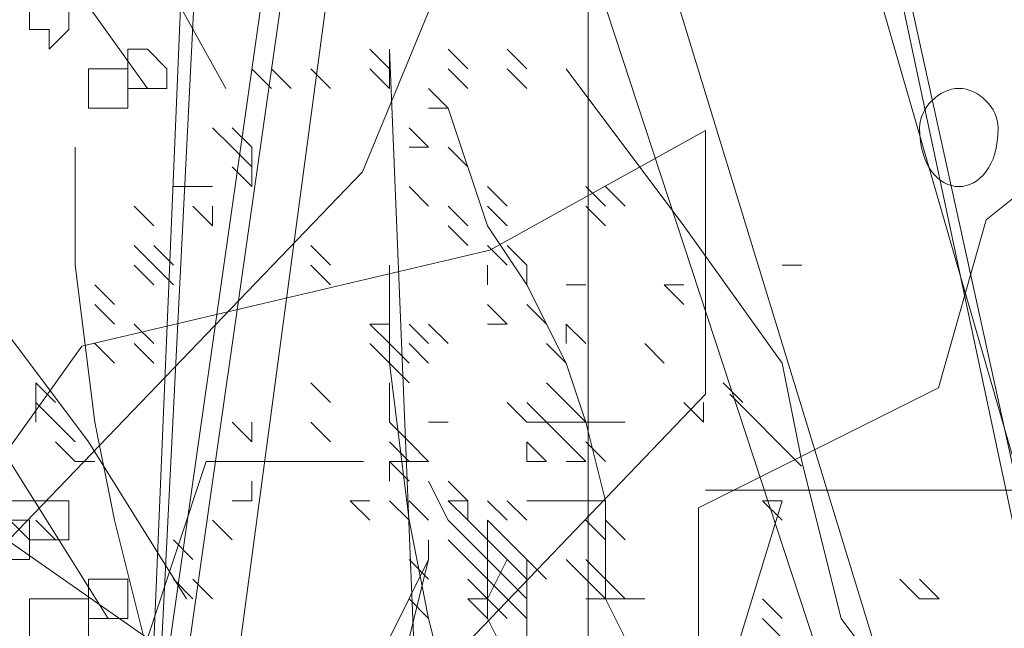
# Model space of a CAD drawing. Header units: millimetres. Extents: x 14400 to 93787, y -21104 to 39413.
# Tile 52 of 256: x 23481.49 to 23489.78, y 9758.14 to 9763.27. Entities that reach past the tile are written whole.
import ezdxf

# ---------------------------------------------------------------- set-up
doc = ezdxf.new("R2010")
doc.units = ezdxf.units.MM
doc.layers.add('_MODUS - zielen', color=66, linetype='Continuous', lineweight=9)
doc.layers.add('Hatch', color=4, linetype='Continuous', lineweight=5)

msp = doc.modelspace()

# ---------------------------------------------------------------- hatches: boundary and pattern name
at = {"layer": 'Hatch', "ltscale": 2, "true_color": 0xc7c7c7}
h = msp.add_hatch(dxfattribs=at)
h.set_pattern_fill('GRATE', color=9, scale=7, angle=90)
h.paths.add_polyline_path([(23182.90184, 9824.23322), (23670.94642, 9824.23322), (23670.94642, 9747.23322), (23182.90184, 9747.23322)])

# ---------------------------------------------------------------- linework, layer by layer
at = {"layer": '_MODUS - zielen', "transparency": 33554687}
for points in [[(23486.75397, 9773.60831), (23491.88334, 9750.27796), (23491.88334, 9750.27796)], [(23486.75397, 9773.60831), (23491.71787, 9750.27796), (23491.71787, 9750.27796)], [(23483.4447, 9772.45007), (23490.72509, 9750.27796), (23490.72509, 9750.27796)], [(23483.4447, 9772.45007), (23490.72509, 9750.27796), (23490.72509, 9750.27796)], [(23483.27924, 9769.80265), (23482.28646, 9750.1125), (23483.11377, 9769.80265)], [(23486.39871, 9768.85579), (23490.1378, 9764.00481), (23490.1378, 9761.98353), (23489.63234, 9761.57932), (23489.2284, 9760.16448), (23487.20765, 9759.15384), (23487.20765, 9752.48381), (23489.2284, 9751.27093), (23491.65416, 9753.89865), (23493.37249, 9756.32414), (23493.37249, 9761.37709), (23491.45219, 9762.7922), (23490.44128, 9762.38773)], [(23483.77099, 9768.04738), (23485.7928, 9765.41966), (23484.37795, 9761.98353), (23479.32461, 9756.72835), (23479.12264, 9757.33478)], [(23483.94109, 9766.32792), (23481.6246, 9750.1125), (23481.6246, 9750.1125)], [(23484.10655, 9766.32792), (23481.79007, 9750.1125), (23481.79007, 9750.1125)], [(23478.75824, 9764.34236), (23478.42731, 9765.33514), (23480.08194, 9765.5006), (23481.40565, 9765.33514), (23482.39843, 9764.1769), (23483.22575, 9762.68772)], [(23480.90926, 9765.16968), (23481.73658, 9763.84597), (23482.5639, 9762.68772)], [(23484.60295, 9762.85319), (23484.43748, 9763.01865), (23484.43748, 9763.01865)], [(23484.60295, 9762.85319), (23484.43748, 9763.01865), (23484.43748, 9763.01865)], [(23484.60295, 9762.85319), (23484.60295, 9763.01865), (23484.60295, 9763.01865)], [(23484.60295, 9762.85319), (23484.60295, 9763.01865), (23484.60295, 9763.01865)], [(23484.60295, 9762.85319), (23484.60295, 9763.01865), (23484.60295, 9763.01865)], [(23484.60295, 9762.85319), (23484.60295, 9763.01865), (23484.60295, 9763.01865)], [(23484.60295, 9762.85319), (23484.60295, 9763.01865), (23484.60295, 9763.01865)], [(23485.09934, 9750.93982), (23484.60295, 9763.01865), (23484.60295, 9763.01865)], [(23485.2648, 9762.85319), (23485.09934, 9763.01865), (23485.09934, 9763.01865)], [(23485.2648, 9762.85319), (23485.09934, 9763.01865), (23485.09934, 9763.01865)], [(23485.76119, 9762.85319), (23485.59573, 9763.01865), (23485.59573, 9763.01865)], [(23483.61016, 9762.68772), (23483.4447, 9762.85319), (23483.4447, 9762.85319)], [(23483.61016, 9762.68772), (23483.4447, 9762.85319), (23483.4447, 9762.85319)], [(23483.61016, 9762.68772), (23483.4447, 9762.85319), (23483.4447, 9762.85319)], [(23483.77563, 9762.68772), (23483.61016, 9762.85319), (23483.61016, 9762.85319)], [(23483.77563, 9762.68772), (23483.61016, 9762.85319), (23483.61016, 9762.85319)], [(23483.77563, 9762.68772), (23483.61016, 9762.85319), (23483.61016, 9762.85319)], [(23483.77563, 9762.68772), (23483.61016, 9762.85319), (23483.61016, 9762.85319)], [(23483.77563, 9762.68772), (23483.61016, 9762.85319), (23483.61016, 9762.85319)], [(23483.77563, 9762.68772), (23483.61016, 9762.85319), (23483.61016, 9762.85319)], [(23484.10655, 9762.68772), (23483.94109, 9762.85319), (23483.94109, 9762.85319)], [(23484.60295, 9762.68772), (23484.43748, 9762.85319), (23484.43748, 9762.85319)], [(23484.60295, 9762.68772), (23484.60295, 9762.85319), (23484.60295, 9762.85319)], [(23484.60295, 9762.68772), (23484.60295, 9762.85319), (23484.60295, 9762.85319)], [(23484.60295, 9762.68772), (23484.60295, 9762.85319), (23484.60295, 9762.85319)], [(23484.60295, 9762.68772), (23484.60295, 9762.85319), (23484.60295, 9762.85319)], [(23484.60295, 9762.68772), (23484.60295, 9762.85319), (23484.60295, 9762.85319)], [(23485.2648, 9762.68772), (23485.09934, 9762.85319), (23485.09934, 9762.85319)], [(23485.76119, 9762.68772), (23485.59573, 9762.85319), (23485.59573, 9762.85319)], [(23489.40139, 9756.8965), (23488.4086, 9758.22021), (23488.07768, 9759.54392), (23487.91221, 9760.37124), (23487.0849, 9761.52948), (23486.09212, 9762.85319)], [(23485.09934, 9762.52226), (23484.93387, 9762.68772), (23484.93387, 9762.68772)], [(23485.09934, 9762.52226), (23484.93387, 9762.52226), (23484.93387, 9762.52226)], [(23485.09934, 9762.52226), (23484.93387, 9762.52226), (23484.93387, 9762.52226)], [(23487.0849, 9750.27796), (23487.25036, 9751.10528), (23486.58851, 9751.60167), (23486.91943, 9752.75992), (23486.58851, 9753.25631), (23487.25036, 9753.91816), (23486.75397, 9754.58001), (23486.91943, 9755.40733), (23486.91943, 9756.06919), (23486.91943, 9756.8965), (23486.75397, 9757.72382), (23486.42304, 9758.38567), (23486.42304, 9758.55114), (23486.42304, 9759.21299), (23486.25758, 9759.87485), (23486.09212, 9760.37124), (23485.76119, 9761.03309), (23485.43026, 9761.52948), (23485.09934, 9762.52226)], [(23483.27924, 9762.19133), (23483.11377, 9762.3568), (23483.11377, 9762.3568)], [(23483.27924, 9762.19133), (23483.11377, 9762.3568), (23483.11377, 9762.3568)], [(23483.27924, 9762.19133), (23483.11377, 9762.3568), (23483.11377, 9762.3568)], [(23483.4447, 9762.19133), (23483.27924, 9762.3568), (23483.27924, 9762.3568)], [(23483.4447, 9762.19133), (23483.27924, 9762.3568), (23483.27924, 9762.3568)], [(23483.4447, 9762.19133), (23483.27924, 9762.3568), (23483.27924, 9762.3568)], [(23483.4447, 9762.19133), (23483.27924, 9762.3568), (23483.27924, 9762.3568)], [(23484.93387, 9762.19133), (23484.76841, 9762.3568), (23484.76841, 9762.3568)], [(23487.26733, 9760.11077), (23482.61885, 9755.25979), (23478.77825, 9754.04718), (23477.97037, 9754.85559), (23482.01294, 9760.51497), (23485.44854, 9761.32351), (23487.26733, 9762.33416), (23487.26733, 9760.11077)], [(23483.61016, 9750.93982), (23483.4447, 9753.09084), (23483.11377, 9755.0764), (23482.61738, 9756.56558), (23482.61738, 9757.72382), (23482.28646, 9759.04753), (23482.12099, 9759.87485), (23481.95553, 9761.19855), (23481.95553, 9762.19133)], [(23483.4447, 9762.02587), (23483.27924, 9762.19133), (23483.27924, 9762.19133)], [(23483.4447, 9762.02587), (23483.4447, 9762.19133), (23483.4447, 9762.19133)], [(23483.4447, 9762.02587), (23483.4447, 9762.19133), (23483.4447, 9762.19133)], [(23484.93387, 9762.19133), (23484.76841, 9762.19133), (23484.76841, 9762.19133)], [(23485.2648, 9762.02587), (23485.09934, 9762.19133), (23485.09934, 9762.19133)], [(23485.2648, 9762.02587), (23485.09934, 9762.19133), (23485.09934, 9762.19133)], [(23483.4447, 9761.86041), (23483.27924, 9762.02587), (23483.27924, 9762.02587)], [(23483.4447, 9761.86041), (23483.4447, 9762.02587), (23483.4447, 9762.02587)], [(23482.94831, 9761.86041), (23482.78285, 9761.86041), (23482.78285, 9761.86041)], [(23483.11377, 9761.86041), (23482.94831, 9761.86041), (23482.94831, 9761.86041)], [(23483.11377, 9761.86041), (23482.94831, 9761.86041), (23482.94831, 9761.86041)], [(23484.93387, 9761.69494), (23484.76841, 9761.86041), (23484.76841, 9761.86041)], [(23485.59573, 9761.69494), (23485.43026, 9761.86041), (23485.43026, 9761.86041)], [(23486.42304, 9761.69494), (23486.25758, 9761.86041), (23486.25758, 9761.86041)], [(23486.42304, 9761.69494), (23486.25758, 9761.86041), (23486.25758, 9761.86041)], [(23486.58851, 9761.69494), (23486.42304, 9761.86041), (23486.42304, 9761.86041)], [(23486.58851, 9761.69494), (23486.42304, 9761.86041), (23486.42304, 9761.86041)], [(23482.61738, 9761.52948), (23482.45192, 9761.69494), (23482.45192, 9761.69494)], [(23483.11377, 9761.52948), (23482.94831, 9761.69494), (23482.94831, 9761.69494)], [(23483.11377, 9761.52948), (23483.11377, 9761.69494), (23483.11377, 9761.69494)], [(23483.11377, 9761.52948), (23483.11377, 9761.69494), (23483.11377, 9761.69494)], [(23483.11377, 9761.52948), (23483.11377, 9761.69494), (23483.11377, 9761.69494)], [(23485.2648, 9761.52948), (23485.09934, 9761.69494), (23485.09934, 9761.69494)], [(23485.59573, 9761.52948), (23485.43026, 9761.69494), (23485.43026, 9761.69494)], [(23486.42304, 9761.52948), (23486.25758, 9761.69494), (23486.25758, 9761.69494)], [(23485.2648, 9761.36402), (23485.09934, 9761.52948), (23485.09934, 9761.52948)], [(23482.61738, 9761.19855), (23482.45192, 9761.36402), (23482.45192, 9761.36402)], [(23482.78285, 9761.19855), (23482.61738, 9761.36402), (23482.61738, 9761.36402)], [(23482.78285, 9761.19855), (23482.61738, 9761.36402), (23482.61738, 9761.36402)], [(23482.78285, 9761.19855), (23482.61738, 9761.36402), (23482.61738, 9761.36402)], [(23484.10655, 9761.19855), (23483.94109, 9761.36402), (23483.94109, 9761.36402)], [(23485.59573, 9761.19855), (23485.43026, 9761.36402), (23485.43026, 9761.36402)], [(23485.76119, 9761.19855), (23485.59573, 9761.36402), (23485.59573, 9761.36402)], [(23485.76119, 9761.19855), (23485.59573, 9761.36402), (23485.59573, 9761.36402)], [(23482.61738, 9761.03309), (23482.45192, 9761.19855), (23482.45192, 9761.19855)], [(23482.61738, 9761.03309), (23482.45192, 9761.19855), (23482.45192, 9761.19855)], [(23482.78285, 9761.03309), (23482.61738, 9761.19855), (23482.61738, 9761.19855)], [(23482.78285, 9761.03309), (23482.61738, 9761.19855), (23482.61738, 9761.19855)], [(23482.78285, 9761.03309), (23482.61738, 9761.19855), (23482.61738, 9761.19855)], [(23482.78285, 9761.03309), (23482.61738, 9761.19855), (23482.61738, 9761.19855)], [(23482.78285, 9761.03309), (23482.61738, 9761.19855), (23482.61738, 9761.19855)], [(23484.10655, 9761.03309), (23483.94109, 9761.19855), (23483.94109, 9761.19855)], [(23484.10655, 9761.03309), (23483.94109, 9761.19855), (23483.94109, 9761.19855)], [(23486.42304, 9750.1125), (23486.09212, 9752.26353), (23485.76119, 9754.24909), (23485.2648, 9755.73826), (23485.2648, 9756.8965), (23484.93387, 9758.22021), (23484.76841, 9759.04753), (23484.60295, 9760.37124), (23484.60295, 9761.19855)], [(23485.43026, 9761.03309), (23485.43026, 9761.19855), (23485.43026, 9761.19855)], [(23485.76119, 9761.03309), (23485.76119, 9761.19855), (23485.76119, 9761.19855)], [(23487.91221, 9761.19855), (23488.07768, 9761.19855), (23488.07768, 9761.19855)], [(23481.07473, 9761.03309), (23482.06751, 9759.70938), (23482.89482, 9758.38567)], [(23482.28646, 9760.86763), (23482.12099, 9761.03309), (23482.12099, 9761.03309)], [(23486.09212, 9761.03309), (23486.25758, 9761.03309), (23486.25758, 9761.03309)], [(23487.0849, 9760.86763), (23486.91943, 9761.03309), (23486.91943, 9761.03309)], [(23487.0849, 9761.03309), (23486.91943, 9761.03309), (23486.91943, 9761.03309)], [(23487.0849, 9760.86763), (23486.91943, 9761.03309), (23486.91943, 9761.03309)], [(23482.28646, 9760.70216), (23482.12099, 9760.86763), (23482.12099, 9760.86763)], [(23485.59573, 9760.70216), (23485.43026, 9760.86763), (23485.43026, 9760.86763)], [(23485.92665, 9760.70216), (23485.76119, 9760.86763), (23485.76119, 9760.86763)], [(23480.57834, 9760.70216), (23481.40565, 9759.54392), (23482.23297, 9758.22021)], [(23482.61738, 9760.5367), (23482.45192, 9760.70216), (23482.45192, 9760.70216)], [(23482.61738, 9760.5367), (23482.45192, 9760.70216), (23482.45192, 9760.70216)], [(23484.60295, 9760.70216), (23484.43748, 9760.70216), (23484.43748, 9760.70216)], [(23484.60295, 9760.5367), (23484.43748, 9760.70216), (23484.43748, 9760.70216)], [(23484.60295, 9760.70216), (23484.43748, 9760.70216), (23484.43748, 9760.70216)], [(23484.60295, 9760.70216), (23484.43748, 9760.70216), (23484.43748, 9760.70216)], [(23484.60295, 9760.5367), (23484.43748, 9760.70216), (23484.43748, 9760.70216)], [(23484.60295, 9760.70216), (23484.43748, 9760.70216), (23484.43748, 9760.70216)], [(23484.60295, 9760.5367), (23484.43748, 9760.70216), (23484.43748, 9760.70216)], [(23484.60295, 9760.70216), (23484.43748, 9760.70216), (23484.43748, 9760.70216)], [(23484.60295, 9760.5367), (23484.60295, 9760.70216), (23484.60295, 9760.70216)], [(23484.60295, 9760.5367), (23484.60295, 9760.70216), (23484.60295, 9760.70216)], [(23484.60295, 9760.5367), (23484.60295, 9760.70216), (23484.60295, 9760.70216)], [(23484.60295, 9760.5367), (23484.60295, 9760.70216), (23484.60295, 9760.70216)], [(23484.93387, 9760.5367), (23484.76841, 9760.70216), (23484.76841, 9760.70216)], [(23484.93387, 9760.5367), (23484.76841, 9760.70216), (23484.76841, 9760.70216)], [(23485.09934, 9760.5367), (23484.93387, 9760.70216), (23484.93387, 9760.70216)], [(23485.59573, 9760.70216), (23485.43026, 9760.70216), (23485.43026, 9760.70216)], [(23486.25758, 9760.5367), (23486.09212, 9760.70216), (23486.09212, 9760.70216)], [(23486.09212, 9760.5367), (23486.09212, 9760.70216), (23486.09212, 9760.70216)], [(23486.25758, 9760.5367), (23486.09212, 9760.70216), (23486.09212, 9760.70216)], [(23482.28646, 9760.37124), (23482.12099, 9760.5367), (23482.12099, 9760.5367)], [(23482.28646, 9760.37124), (23482.12099, 9760.5367), (23482.12099, 9760.5367)], [(23482.28646, 9760.37124), (23482.12099, 9760.5367), (23482.12099, 9760.5367)], [(23482.28646, 9760.37124), (23482.12099, 9760.5367), (23482.12099, 9760.5367)], [(23482.28646, 9760.37124), (23482.12099, 9760.5367), (23482.12099, 9760.5367)], [(23482.28646, 9760.37124), (23482.12099, 9760.5367), (23482.12099, 9760.5367)], [(23482.28646, 9760.37124), (23482.12099, 9760.5367), (23482.12099, 9760.5367)], [(23482.61738, 9760.37124), (23482.45192, 9760.5367), (23482.45192, 9760.5367)], [(23484.60295, 9760.37124), (23484.43748, 9760.5367), (23484.43748, 9760.5367)], [(23484.76841, 9760.37124), (23484.60295, 9760.5367), (23484.60295, 9760.5367)], [(23484.60295, 9760.37124), (23484.60295, 9760.5367), (23484.60295, 9760.5367)], [(23484.76841, 9760.37124), (23484.60295, 9760.5367), (23484.60295, 9760.5367)], [(23484.76841, 9760.37124), (23484.60295, 9760.5367), (23484.60295, 9760.5367)], [(23484.93387, 9760.37124), (23484.76841, 9760.5367), (23484.76841, 9760.5367)], [(23486.09212, 9760.37124), (23485.92665, 9760.5367), (23485.92665, 9760.5367)], [(23486.09212, 9760.37124), (23485.92665, 9760.5367), (23485.92665, 9760.5367)], [(23486.09212, 9760.37124), (23485.92665, 9760.5367), (23485.92665, 9760.5367)], [(23486.09212, 9760.37124), (23485.92665, 9760.5367), (23485.92665, 9760.5367)], [(23486.91943, 9760.37124), (23486.75397, 9760.5367), (23486.75397, 9760.5367)], [(23480.7438, 9760.37124), (23480.90926, 9759.21299), (23482.5639, 9758.05475), (23483.39121, 9756.56558)], [(23484.76841, 9760.20577), (23484.60295, 9760.37124), (23484.60295, 9760.37124)], [(23481.79007, 9760.04031), (23481.6246, 9760.20577), (23481.6246, 9760.20577)], [(23481.6246, 9760.04031), (23481.6246, 9760.20577), (23481.6246, 9760.20577)], [(23481.79007, 9760.04031), (23481.6246, 9760.20577), (23481.6246, 9760.20577)], [(23481.6246, 9760.04031), (23481.6246, 9760.20577), (23481.6246, 9760.20577)], [(23481.79007, 9760.04031), (23481.6246, 9760.20577), (23481.6246, 9760.20577)], [(23484.10655, 9760.04031), (23483.94109, 9760.20577), (23483.94109, 9760.20577)], [(23484.10655, 9760.04031), (23483.94109, 9760.20577), (23483.94109, 9760.20577)], [(23484.10655, 9760.04031), (23483.94109, 9760.20577), (23483.94109, 9760.20577)], [(23484.10655, 9760.04031), (23483.94109, 9760.20577), (23483.94109, 9760.20577)], [(23484.10655, 9760.04031), (23483.94109, 9760.20577), (23483.94109, 9760.20577)], [(23484.10655, 9760.04031), (23483.94109, 9760.20577), (23483.94109, 9760.20577)], [(23484.10655, 9760.04031), (23483.94109, 9760.20577), (23483.94109, 9760.20577)], [(23484.60295, 9760.04031), (23484.60295, 9760.20577), (23484.60295, 9760.20577)], [(23484.60295, 9760.04031), (23484.60295, 9760.20577), (23484.60295, 9760.20577)], [(23486.09212, 9760.04031), (23485.92665, 9760.20577), (23485.92665, 9760.20577)], [(23487.58129, 9760.04031), (23487.41582, 9760.20577), (23487.41582, 9760.20577)], [(23491.91686, 9760.11077), (23490.30005, 9759.30223), (23487.26733, 9759.30223)], [(23487.47035, 9760.11077), (23488.07626, 9759.50446)], [(23481.79007, 9759.87485), (23481.6246, 9760.04031), (23481.6246, 9760.04031)], [(23481.6246, 9759.87485), (23481.6246, 9760.04031), (23481.6246, 9760.04031)], [(23481.79007, 9759.87485), (23481.6246, 9760.04031), (23481.6246, 9760.04031)], [(23484.60295, 9759.87485), (23484.60295, 9760.04031), (23484.60295, 9760.04031)], [(23484.60295, 9759.87485), (23484.60295, 9760.04031), (23484.60295, 9760.04031)], [(23485.76119, 9759.87485), (23485.59573, 9760.04031), (23485.59573, 9760.04031)], [(23485.92665, 9759.87485), (23485.76119, 9760.04031), (23485.76119, 9760.04031)], [(23485.92665, 9759.87485), (23485.76119, 9760.04031), (23485.76119, 9760.04031)], [(23486.25758, 9759.87485), (23486.09212, 9760.04031), (23486.09212, 9760.04031)], [(23486.25758, 9759.87485), (23486.09212, 9760.04031), (23486.09212, 9760.04031)], [(23487.25036, 9759.87485), (23487.0849, 9760.04031), (23487.0849, 9760.04031)], [(23487.25036, 9759.87485), (23487.25036, 9760.04031), (23487.25036, 9760.04031)], [(23487.25036, 9759.87485), (23487.25036, 9760.04031), (23487.25036, 9760.04031)], [(23481.95553, 9759.70938), (23481.79007, 9759.87485), (23481.79007, 9759.87485)], [(23481.95553, 9759.70938), (23481.79007, 9759.87485), (23481.79007, 9759.87485)], [(23481.95553, 9759.70938), (23481.79007, 9759.87485), (23481.79007, 9759.87485)], [(23481.95553, 9759.70938), (23481.79007, 9759.87485), (23481.79007, 9759.87485)], [(23483.4447, 9759.70938), (23483.27924, 9759.87485), (23483.27924, 9759.87485)], [(23483.4447, 9759.70938), (23483.4447, 9759.87485), (23483.4447, 9759.87485)], [(23483.4447, 9759.70938), (23483.4447, 9759.87485), (23483.4447, 9759.87485)], [(23484.10655, 9759.70938), (23483.94109, 9759.87485), (23483.94109, 9759.87485)], [(23484.10655, 9759.70938), (23483.94109, 9759.87485), (23483.94109, 9759.87485)], [(23484.10655, 9759.70938), (23483.94109, 9759.87485), (23483.94109, 9759.87485)], [(23484.10655, 9759.70938), (23483.94109, 9759.87485), (23483.94109, 9759.87485)], [(23484.76841, 9759.70938), (23484.60295, 9759.87485), (23484.60295, 9759.87485)], [(23484.76841, 9759.70938), (23484.60295, 9759.87485), (23484.60295, 9759.87485)], [(23484.76841, 9759.70938), (23484.60295, 9759.87485), (23484.60295, 9759.87485)], [(23484.76841, 9759.70938), (23484.60295, 9759.87485), (23484.60295, 9759.87485)], [(23485.09934, 9759.87485), (23484.93387, 9759.87485), (23484.93387, 9759.87485)], [(23485.92665, 9759.87485), (23485.76119, 9759.87485), (23485.76119, 9759.87485)], [(23486.09212, 9759.70938), (23485.92665, 9759.87485), (23485.92665, 9759.87485)], [(23486.09212, 9759.87485), (23485.92665, 9759.87485), (23485.92665, 9759.87485)], [(23486.09212, 9759.70938), (23485.92665, 9759.87485), (23485.92665, 9759.87485)], [(23486.09212, 9759.87485), (23485.92665, 9759.87485), (23485.92665, 9759.87485)], [(23486.09212, 9759.70938), (23485.92665, 9759.87485), (23485.92665, 9759.87485)], [(23486.25758, 9759.87485), (23486.09212, 9759.87485), (23486.09212, 9759.87485)], [(23486.42304, 9759.87485), (23486.25758, 9759.87485), (23486.25758, 9759.87485)], [(23486.58851, 9759.87485), (23486.42304, 9759.87485), (23486.42304, 9759.87485)], [(23486.58851, 9759.87485), (23486.42304, 9759.87485), (23486.42304, 9759.87485)], [(23481.95553, 9759.54392), (23481.79007, 9759.70938), (23481.79007, 9759.70938)], [(23481.95553, 9759.54392), (23481.79007, 9759.70938), (23481.79007, 9759.70938)], [(23484.76841, 9759.54392), (23484.60295, 9759.70938), (23484.60295, 9759.70938)], [(23484.93387, 9759.54392), (23484.76841, 9759.70938), (23484.76841, 9759.70938)], [(23485.92665, 9759.54392), (23485.76119, 9759.70938), (23485.76119, 9759.70938)], [(23485.76119, 9759.54392), (23485.76119, 9759.70938), (23485.76119, 9759.70938)], [(23486.25758, 9759.54392), (23486.09212, 9759.70938), (23486.09212, 9759.70938)], [(23486.42304, 9759.54392), (23486.25758, 9759.70938), (23486.25758, 9759.70938)], [(23486.42304, 9759.54392), (23486.25758, 9759.70938), (23486.25758, 9759.70938)], [(23479.42009, 9751.60167), (23479.42009, 9752.42899), (23480.90926, 9753.91816), (23481.07473, 9755.40733), (23480.90926, 9756.56558), (23482.5639, 9758.05475), (23483.06029, 9759.54392), (23484.38399, 9759.54392)], [(23482.12099, 9759.54392), (23481.95553, 9759.54392), (23481.95553, 9759.54392)], [(23483.77563, 9759.54392), (23483.61016, 9759.54392), (23483.61016, 9759.54392)], [(23484.76841, 9759.37845), (23484.60295, 9759.54392), (23484.60295, 9759.54392)], [(23484.60295, 9759.37845), (23484.60295, 9759.54392), (23484.60295, 9759.54392)], [(23484.76841, 9759.37845), (23484.60295, 9759.54392), (23484.60295, 9759.54392)], [(23484.76841, 9759.54392), (23484.60295, 9759.54392), (23484.60295, 9759.54392)], [(23484.76841, 9759.54392), (23484.60295, 9759.54392), (23484.60295, 9759.54392)], [(23484.93387, 9759.54392), (23484.76841, 9759.54392), (23484.76841, 9759.54392)], [(23484.93387, 9759.54392), (23484.76841, 9759.54392), (23484.76841, 9759.54392)], [(23485.92665, 9759.54392), (23485.76119, 9759.54392), (23485.76119, 9759.54392)], [(23485.92665, 9759.54392), (23485.76119, 9759.54392), (23485.76119, 9759.54392)], [(23486.25758, 9759.54392), (23486.09212, 9759.54392), (23486.09212, 9759.54392)], [(23486.25758, 9759.54392), (23486.09212, 9759.54392), (23486.09212, 9759.54392)], [(23483.4447, 9759.21299), (23483.4447, 9759.37845), (23483.4447, 9759.37845)], [(23484.93387, 9759.37845), (23485.09934, 9759.04753), (23485.09934, 9759.04753)], [(23485.2648, 9759.21299), (23485.09934, 9759.37845), (23485.09934, 9759.37845)], [(23485.2648, 9759.21299), (23485.09934, 9759.37845), (23485.09934, 9759.37845)], [(23483.4447, 9759.21299), (23483.27924, 9759.21299), (23483.27924, 9759.21299)], [(23484.43748, 9759.21299), (23484.27202, 9759.21299), (23484.27202, 9759.21299)], [(23484.43748, 9759.21299), (23484.27202, 9759.21299), (23484.27202, 9759.21299)], [(23484.43748, 9759.04753), (23484.27202, 9759.21299), (23484.27202, 9759.21299)], [(23484.43748, 9759.21299), (23484.27202, 9759.21299), (23484.27202, 9759.21299)], [(23484.76841, 9759.04753), (23484.60295, 9759.21299), (23484.60295, 9759.21299)], [(23484.76841, 9759.04753), (23484.60295, 9759.21299), (23484.60295, 9759.21299)], [(23484.76841, 9759.04753), (23484.60295, 9759.21299), (23484.60295, 9759.21299)], [(23484.93387, 9759.04753), (23484.76841, 9759.21299), (23484.76841, 9759.21299)], [(23484.93387, 9759.04753), (23484.76841, 9759.21299), (23484.76841, 9759.21299)], [(23484.93387, 9759.04753), (23484.76841, 9759.21299), (23484.76841, 9759.21299)], [(23484.93387, 9759.04753), (23484.76841, 9759.21299), (23484.76841, 9759.21299)], [(23484.93387, 9759.04753), (23484.76841, 9759.21299), (23484.76841, 9759.21299)], [(23485.2648, 9759.21299), (23485.09934, 9759.21299), (23485.09934, 9759.21299)], [(23485.2648, 9759.04753), (23485.09934, 9759.21299), (23485.09934, 9759.21299)], [(23485.2648, 9759.21299), (23485.09934, 9759.21299), (23485.09934, 9759.21299)], [(23485.2648, 9759.21299), (23485.09934, 9759.21299), (23485.09934, 9759.21299)], [(23485.2648, 9759.04753), (23485.09934, 9759.21299), (23485.09934, 9759.21299)], [(23485.59573, 9757.88928), (23485.43026, 9758.22021), (23485.43026, 9758.38567), (23485.43026, 9758.55114), (23485.43026, 9758.88206), (23485.2648, 9759.04753), (23485.2648, 9759.21299)], [(23485.59573, 9759.04753), (23485.43026, 9759.21299), (23485.43026, 9759.21299)], [(23485.59573, 9759.04753), (23485.43026, 9759.21299), (23485.43026, 9759.21299)], [(23485.43026, 9751.10528), (23487.91221, 9759.21299), (23487.91221, 9759.21299)], [(23485.76119, 9759.04753), (23485.59573, 9759.21299), (23485.59573, 9759.21299)], [(23485.76119, 9759.04753), (23485.59573, 9759.21299), (23485.59573, 9759.21299)], [(23485.92665, 9759.21299), (23485.76119, 9759.21299), (23485.76119, 9759.21299)], [(23486.09212, 9759.21299), (23485.92665, 9759.21299), (23485.92665, 9759.21299)], [(23486.09212, 9759.21299), (23485.92665, 9759.21299), (23485.92665, 9759.21299)], [(23486.25758, 9759.21299), (23486.09212, 9759.21299), (23486.09212, 9759.21299)], [(23486.42304, 9759.21299), (23486.25758, 9759.21299), (23486.25758, 9759.21299)], [(23486.42304, 9759.21299), (23486.25758, 9759.21299), (23486.25758, 9759.21299)], [(23487.91221, 9759.21299), (23487.74675, 9759.21299), (23487.74675, 9759.21299)], [(23487.91221, 9759.04753), (23487.74675, 9759.21299), (23487.74675, 9759.21299)], [(23481.79007, 9758.88206), (23481.6246, 9759.04753), (23481.6246, 9759.04753)], [(23483.27924, 9758.88206), (23483.11377, 9759.04753), (23483.11377, 9759.04753)], [(23485.2648, 9758.88206), (23485.09934, 9759.04753), (23485.09934, 9759.04753)], [(23485.2648, 9758.88206), (23485.09934, 9759.04753), (23485.09934, 9759.04753)], [(23485.2648, 9758.88206), (23485.09934, 9759.04753), (23485.09934, 9759.04753)], [(23485.2648, 9758.88206), (23485.09934, 9759.04753), (23485.09934, 9759.04753)], [(23485.2648, 9758.88206), (23485.09934, 9759.04753), (23485.09934, 9759.04753)], [(23485.43026, 9758.88206), (23485.2648, 9759.04753), (23485.2648, 9759.04753)], [(23485.43026, 9758.88206), (23485.2648, 9759.04753), (23485.2648, 9759.04753)], [(23485.43026, 9758.88206), (23485.2648, 9759.04753), (23485.2648, 9759.04753)], [(23485.43026, 9758.88206), (23485.43026, 9759.04753), (23485.43026, 9759.04753)], [(23485.59573, 9758.88206), (23485.43026, 9759.04753), (23485.43026, 9759.04753)], [(23486.42304, 9758.88206), (23486.25758, 9759.04753), (23486.25758, 9759.04753)], [(23486.42304, 9758.88206), (23486.25758, 9759.04753), (23486.25758, 9759.04753)], [(23486.42304, 9758.88206), (23486.25758, 9759.04753), (23486.25758, 9759.04753)], [(23486.42304, 9758.88206), (23486.25758, 9759.04753), (23486.25758, 9759.04753)], [(23486.42304, 9758.88206), (23486.25758, 9759.04753), (23486.25758, 9759.04753)], [(23486.42304, 9758.88206), (23486.25758, 9759.04753), (23486.25758, 9759.04753)], [(23486.42304, 9758.88206), (23486.25758, 9759.04753), (23486.25758, 9759.04753)], [(23486.58851, 9758.88206), (23486.42304, 9759.04753), (23486.42304, 9759.04753)], [(23486.58851, 9758.88206), (23486.42304, 9759.04753), (23486.42304, 9759.04753)], [(23482.94831, 9758.7166), (23482.78285, 9758.88206), (23482.78285, 9758.88206)], [(23482.94831, 9758.7166), (23482.78285, 9758.88206), (23482.78285, 9758.88206)], [(23484.93387, 9758.88206), (23484.93387, 9758.7166), (23484.93387, 9758.7166)], [(23485.2648, 9758.7166), (23485.09934, 9758.88206), (23485.09934, 9758.88206)], [(23485.43026, 9758.7166), (23485.2648, 9758.88206), (23485.2648, 9758.88206)], [(23485.59573, 9758.7166), (23485.43026, 9758.88206), (23485.43026, 9758.88206)], [(23485.76119, 9758.7166), (23485.59573, 9758.88206), (23485.59573, 9758.88206)], [(23485.76119, 9758.7166), (23485.59573, 9758.88206), (23485.59573, 9758.88206)], [(23484.93387, 9758.7166), (23484.60295, 9758.05475), (23484.60295, 9758.05475)], [(23484.93387, 9758.7166), (23484.93387, 9758.7166), (23484.76841, 9758.05475), (23484.60295, 9758.05475)], [(23484.93387, 9758.55114), (23484.76841, 9758.7166), (23484.76841, 9758.7166)], [(23485.2648, 9756.8965), (23485.43026, 9757.22743), (23485.43026, 9757.39289), (23485.59573, 9757.72382), (23485.76119, 9758.05475), (23485.76119, 9758.38567), (23485.76119, 9758.7166)], [(23485.43026, 9758.55114), (23485.2648, 9758.7166), (23485.2648, 9758.7166)], [(23485.43026, 9758.55114), (23485.2648, 9758.7166), (23485.2648, 9758.7166)], [(23485.43026, 9758.38567), (23485.59573, 9758.7166), (23485.59573, 9758.7166)], [(23485.59573, 9758.55114), (23485.43026, 9758.7166), (23485.43026, 9758.7166)], [(23485.43026, 9758.55114), (23485.43026, 9758.7166), (23485.43026, 9758.7166)], [(23485.43026, 9758.55114), (23485.43026, 9758.7166), (23485.43026, 9758.7166)], [(23485.59573, 9758.55114), (23485.43026, 9758.7166), (23485.43026, 9758.7166)], [(23485.43026, 9758.55114), (23485.43026, 9758.7166), (23485.43026, 9758.7166)], [(23485.76119, 9758.55114), (23485.59573, 9758.7166), (23485.59573, 9758.7166)], [(23485.76119, 9758.55114), (23485.59573, 9758.7166), (23485.59573, 9758.7166)], [(23485.92665, 9758.55114), (23485.76119, 9758.7166), (23485.76119, 9758.7166)], [(23485.92665, 9758.55114), (23485.76119, 9758.7166), (23485.76119, 9758.7166)], [(23485.92665, 9758.55114), (23485.76119, 9758.7166), (23485.76119, 9758.7166)], [(23485.92665, 9758.55114), (23485.76119, 9758.7166), (23485.76119, 9758.7166)], [(23486.25758, 9758.55114), (23486.09212, 9758.7166), (23486.09212, 9758.7166)], [(23486.42304, 9758.55114), (23486.25758, 9758.7166), (23486.25758, 9758.7166)], [(23482.94831, 9758.38567), (23482.78285, 9758.55114), (23482.78285, 9758.55114)], [(23483.11377, 9758.38567), (23482.94831, 9758.55114), (23482.94831, 9758.55114)], [(23483.11377, 9758.38567), (23482.94831, 9758.55114), (23482.94831, 9758.55114)], [(23485.43026, 9758.38567), (23485.2648, 9758.55114), (23485.2648, 9758.55114)], [(23485.59573, 9758.38567), (23485.43026, 9758.55114), (23485.43026, 9758.55114)], [(23485.43026, 9758.38567), (23485.43026, 9758.55114), (23485.43026, 9758.55114)], [(23485.43026, 9758.38567), (23485.43026, 9758.55114), (23485.43026, 9758.55114)], [(23485.76119, 9758.38567), (23485.59573, 9758.55114), (23485.59573, 9758.55114)], [(23485.76119, 9758.38567), (23485.59573, 9758.55114), (23485.59573, 9758.55114)], [(23485.76119, 9758.38567), (23485.76119, 9758.55114), (23485.76119, 9758.55114)], [(23486.42304, 9758.38567), (23486.25758, 9758.55114), (23486.25758, 9758.55114)], [(23486.42304, 9758.38567), (23486.25758, 9758.55114), (23486.25758, 9758.55114)], [(23486.58851, 9758.38567), (23486.42304, 9758.55114), (23486.42304, 9758.55114)], [(23489.07046, 9758.38567), (23488.905, 9758.55114), (23488.905, 9758.55114)], [(23489.23592, 9758.38567), (23489.07046, 9758.55114), (23489.07046, 9758.55114)], [(23484.93387, 9758.22021), (23484.76841, 9758.38567), (23484.76841, 9758.38567)], [(23484.93387, 9758.22021), (23484.76841, 9758.38567), (23484.76841, 9758.38567)], [(23484.93387, 9758.22021), (23484.76841, 9758.38567), (23484.76841, 9758.38567)], [(23484.93387, 9758.22021), (23484.76841, 9758.38567), (23484.76841, 9758.38567)], [(23484.93387, 9758.22021), (23484.76841, 9758.38567), (23484.76841, 9758.38567)], [(23485.43026, 9758.22021), (23485.2648, 9758.38567), (23485.2648, 9758.38567)], [(23485.43026, 9758.38567), (23485.2648, 9758.38567), (23485.2648, 9758.38567)], [(23485.59573, 9758.22021), (23485.43026, 9758.38567), (23485.43026, 9758.38567)], [(23485.43026, 9758.22021), (23485.43026, 9758.38567), (23485.43026, 9758.38567)], [(23485.43026, 9758.22021), (23485.43026, 9758.38567), (23485.43026, 9758.38567)], [(23485.76119, 9758.22021), (23485.59573, 9758.38567), (23485.59573, 9758.38567)], [(23485.76119, 9758.22021), (23485.59573, 9758.38567), (23485.59573, 9758.38567)], [(23486.42304, 9758.38567), (23486.25758, 9758.38567), (23486.25758, 9758.38567)], [(23486.58851, 9758.38567), (23486.42304, 9758.38567), (23486.42304, 9758.38567)], [(23486.58851, 9758.38567), (23486.42304, 9758.38567), (23486.42304, 9758.38567)], [(23486.75397, 9758.38567), (23486.58851, 9758.38567), (23486.58851, 9758.38567)], [(23487.91221, 9758.22021), (23487.74675, 9758.38567), (23487.74675, 9758.38567)], [(23487.91221, 9758.22021), (23487.74675, 9758.38567), (23487.74675, 9758.38567)], [(23487.91221, 9758.22021), (23487.74675, 9758.38567), (23487.74675, 9758.38567)], [(23489.23592, 9758.38567), (23489.07046, 9758.38567), (23489.07046, 9758.38567)], [(23489.23592, 9758.38567), (23489.07046, 9758.38567), (23489.07046, 9758.38567)], [(23489.23592, 9758.38567), (23489.07046, 9758.38567), (23489.07046, 9758.38567)], [(23487.91221, 9758.05475), (23487.74675, 9758.22021), (23487.74675, 9758.22021)]]:
    msp.add_lwpolyline(points, dxfattribs=at)
for points in [[(23491.05602, 9750.27796), (23485.43026, 9768.64441)], [(23492.54519, 9750.27796), (23488.57407, 9764.01143)], [(23481.57112, 9763.6805), (23481.57112, 9763.51504), (23481.40565, 9763.34958), (23481.57112, 9763.34958), (23481.57112, 9763.18411), (23481.73658, 9763.18411), (23481.73658, 9763.01865), (23481.73658, 9763.01865), (23481.90204, 9763.18411), (23481.90204, 9763.34958), (23481.90204, 9763.34958), (23481.90204, 9763.51504), (23481.73658, 9763.51504), (23481.73658, 9763.6805), (23481.73658, 9763.6805)], [(23482.28646, 9750.1125), (23484.10655, 9763.6805)], [(23482.39843, 9763.01865), (23482.39843, 9763.01865), (23482.39843, 9762.85319), (23482.39843, 9762.68772), (23482.39843, 9762.68772), (23482.5639, 9762.68772), (23482.5639, 9762.68772), (23482.72936, 9762.68772), (23482.72936, 9762.68772), (23482.72936, 9762.85319), (23482.5639, 9763.01865), (23482.5639, 9763.01865)], [(23482.06751, 9762.85319), (23482.06751, 9762.85319), (23482.06751, 9762.68772), (23482.06751, 9762.68772), (23482.06751, 9762.52226), (23482.06751, 9762.52226), (23482.23297, 9762.52226), (23482.39843, 9762.52226), (23482.39843, 9762.52226), (23482.39843, 9762.68772), (23482.39843, 9762.68772), (23482.39843, 9762.85319), (23482.23297, 9762.85319)], [(23481.24019, 9759.21299), (23481.24019, 9759.04753), (23481.24019, 9759.04753), (23481.24019, 9758.88206), (23481.24019, 9758.88206), (23481.24019, 9758.7166), (23481.24019, 9758.7166), (23481.40565, 9758.55114), (23481.40565, 9758.55114), (23481.40565, 9758.7166), (23481.57112, 9758.7166), (23481.57112, 9758.88206), (23481.57112, 9758.88206), (23481.40565, 9759.04753), (23481.40565, 9759.21299)], [(23481.57112, 9759.21299), (23481.57112, 9759.21299), (23481.40565, 9759.21299), (23481.40565, 9759.04753), (23481.57112, 9759.04753), (23481.57112, 9758.88206), (23481.57112, 9758.88206), (23481.73658, 9758.88206), (23481.73658, 9758.88206), (23481.90204, 9758.88206), (23481.90204, 9758.88206), (23481.90204, 9759.04753), (23481.90204, 9759.21299), (23481.90204, 9759.21299), (23481.73658, 9759.21299), (23481.73658, 9759.21299)], [(23482.06751, 9758.55114), (23482.06751, 9758.55114), (23482.06751, 9758.55114), (23482.06751, 9758.38567), (23482.06751, 9758.38567), (23482.06751, 9758.22021), (23482.06751, 9758.22021), (23482.23297, 9758.22021), (23482.39843, 9758.22021), (23482.39843, 9758.38567), (23482.39843, 9758.38567), (23482.39843, 9758.55114), (23482.23297, 9758.55114)], [(23481.73658, 9758.38567), (23481.57112, 9758.38567), (23481.57112, 9758.22021), (23481.57112, 9758.05475), (23481.73658, 9758.05475), (23481.73658, 9758.05475), (23481.73658, 9758.05475), (23481.90204, 9758.05475), (23482.06751, 9758.05475), (23482.06751, 9758.05475), (23482.06751, 9758.22021), (23482.06751, 9758.38567), (23481.90204, 9758.38567), (23481.90204, 9758.38567)]]:
    msp.add_lwpolyline(points, close=True, dxfattribs=at)
msp.add_open_spline([(23489.73231, 9762.3568), (23489.73231, 9762.52226), (23489.56685, 9762.68772), (23489.40139, 9762.68772), (23489.40139, 9762.68772), (23489.23592, 9762.68772), (23489.07046, 9762.52226), (23489.07046, 9762.3568), (23489.07046, 9762.3568), (23489.07046, 9762.02587), (23489.23592, 9761.86041), (23489.40139, 9761.86041), (23489.40139, 9761.86041), (23489.56685, 9761.86041), (23489.73231, 9762.02587), (23489.73231, 9762.3568)], degree=3, knots=[0, 0, 0, 0, 0.0625, 0.0625, 0.0625, 0.062501, 0.125, 0.125, 0.125, 0.125001, 0.1875, 0.1875, 0.1875, 0.187501, 1, 1, 1, 1], dxfattribs=at)

doc.saveas('drawing.dxf')
